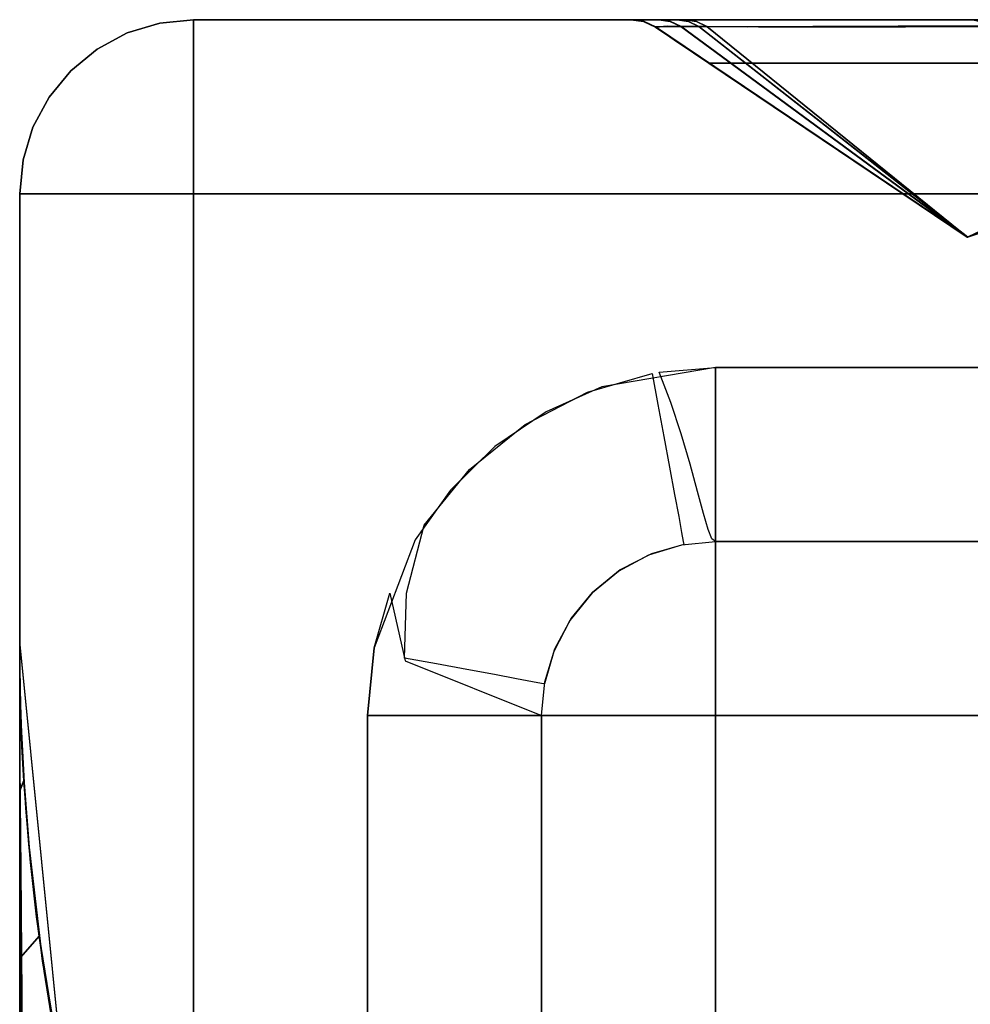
# Model space of a CAD drawing. Header units: centimetres. Extents: x -18 to 18, y -18 to 18.
# Tile 17 of 45: x -18 to -15.8, y 15.7 to 18. Entities that reach past the tile are written whole.
import ezdxf

# ---------------------------------------------------------------- set-up
doc = ezdxf.new("R2010")
doc.units = ezdxf.units.CM
doc.layers.get('0').update_dxf_attribs({"true_color": 0x5890e1})

msp = doc.modelspace()

# ---------------------------------------------------------------- linework, layer by layer
at = {"color": 183, "true_color": 0x8c58e1}
for points in [[(-17.6, 17.9923, 0), (-17.6, 17.9695, 0), (-17.6, 17.9325, 0), (-17.6, 17.8828, 0), (-17.6, 17.8222, 0), (-17.6, 17.753, 0), (-17.6, 17.678, 0), (-17.6, 17.6, 0), (-17.6, 17.6, 0), (-17.6, 17.6, 0), (-17.6, 17.6, 0), (-17.6, 17.6, 0), (-17.6, 17.6, 0), (-17.6, 17.6, 0), (-17.6, 17.6, 0), (-17.6, 17.6, 0), (-17.6, 17.6, 0), (-17.6, 17.6, 0), (-17.6, 17.6, 0), (-17.6, 17.6, 0), (-17.6, 17.6, 0), (-17.6, 17.6, 0), (-17.6, 17.6, 0), (-17.6, 17.6, 0), (-17.678, 17.6, 0), (-17.753, 17.6, 0), (-17.8221, 17.6, 0), (-17.8827, 17.6, 0), (-17.9325, 17.6, 0), (-17.9695, 17.6, 0), (-17.9923, 17.6, 0), (-18, 17.6, 0), (-17.9923, 17.678, 0), (-17.9695, 17.753, 0), (-17.9325, 17.8222, 0), (-17.8827, 17.8828, 0), (-17.8221, 17.9325, 0), (-17.753, 17.9695, 0), (-17.678, 17.9923, 0), (-17.6, 18, 0)], [(-17.678, 17.9923, 0), (-17.6, 18, 0), (-17.6, 18, 0), (-17.678, 17.9923, 0), (-17.753, 17.9695, 0), (-17.8221, 17.9325, 0), (-17.8827, 17.8828, 0), (-17.9325, 17.8222, 0), (-17.9695, 17.753, 0), (-17.9923, 17.678, 0), (-18, 17.6, 0), (-18, 17.6, 0), (-17.9923, 17.678, 0), (-17.9695, 17.753, 0), (-17.9325, 17.8222, 0), (-17.8827, 17.8828, 0), (-17.8221, 17.9325, 0), (-17.753, 17.9695, 0)], [(-17.6, 17.9923, 0), (-17.6, 18, 0), (-17.678, 17.9923, 0), (-17.753, 17.9695, 0), (-17.8221, 17.9325, 0), (-17.8827, 17.8828, 0), (-17.9325, 17.8222, 0), (-17.9695, 17.753, 0), (-17.9923, 17.678, 0), (-18, 17.6, 0), (-17.9923, 17.6, 0), (-17.9695, 17.6, 0), (-17.9325, 17.6, 0), (-17.8827, 17.6, 0), (-17.8221, 17.6, 0), (-17.753, 17.6, 0), (-17.678, 17.6, 0), (-17.6, 17.6, 0), (-17.6, 17.6, 0), (-17.6, 17.6, 0), (-17.6, 17.6, 0), (-17.6, 17.6, 0), (-17.6, 17.6, 0), (-17.6, 17.6, 0), (-17.6, 17.6, 0), (-17.6, 17.6, 0), (-17.6, 17.678, 0), (-17.6, 17.753, 0), (-17.6, 17.8222, 0), (-17.6, 17.8828, 0), (-17.6, 17.9325, 0), (-17.6, 17.9695, 0)], [(-17.6, 18, 0), (17.6, 18, 0), (17.6, 17.9923, 0), (17.6, 17.9695, 0), (17.6, 17.9325, 0), (17.6, 17.8828, 0), (17.6, 17.8222, 0), (17.6, 17.753, 0), (17.6, 17.678, 0), (17.6, 17.6, 0), (-17.6, 17.6, 0), (-17.6, 17.678, 0), (-17.6, 17.753, 0), (-17.6, 17.8222, 0), (-17.6, 17.8828, 0), (-17.6, 17.9325, 0), (-17.6, 17.9695, 0), (-17.6, 17.9923, 0)], [(17.6, 18, 0), (-17.6, 18, 0), (-17.6, 18, 0), (17.6, 18, 0)], [(17.6, 17.9923, 0), (17.6, 18, 0), (-17.6, 18, 0), (-17.6, 17.9923, 0), (-17.6, 17.9695, 0), (-17.6, 17.9325, 0), (-17.6, 17.8828, 0), (-17.6, 17.8222, 0), (-17.6, 17.753, 0), (-17.6, 17.678, 0), (-17.6, 17.6, 0), (17.6, 17.6, 0), (17.6, 17.678, 0), (17.6, 17.753, 0), (17.6, 17.8222, 0), (17.6, 17.8828, 0), (17.6, 17.9325, 0), (17.6, 17.9695, 0)], [(-13.6178, 18, 0), (-13.6178, 18, 0), (-13.6178, 18, 0), (-13.6178, 18, 0), (-13.6397, 18, 0), (-13.6685, 18, 0), (-13.7785, 18, 0), (-13.9451, 18, 0), (-14.3237, 18, 0), (-14.6756, 18, 0), (-15.0579, 18, 0), (-15.4443, 18, 0), (-15.8081, 18, 0), (-16.0265, 18, 0), (-16.2164, 18, 0), (-16.3719, 18, 0), (-16.4882, 18, 0), (-16.5304, 18, 0), (-16.5932, 18, 0), (-16.5941, 18, 0), (-16.5941, 18, 0)], [(-13.6178, 18, 0), (-13.6178, 18, 0), (-13.6178, 18, 0), (-13.6178, 18, 0), (-13.6397, 18, 0), (-13.6685, 18, 0), (-13.7785, 18, 0), (-13.9451, 18, 0), (-14.3237, 18, 0), (-14.6756, 18, 0), (-15.0579, 18, 0), (-15.4443, 18, 0), (-15.8081, 18, 0), (-16.0265, 18, 0), (-16.2164, 18, 0), (-16.3719, 18, 0), (-16.4882, 18, 0), (-16.5304, 18, 0), (-16.5932, 18, 0), (-16.5941, 18, 0), (-16.5941, 18, 0)], [(-13.6178, 18, 0), (-13.6178, 18, 0), (-13.6178, 18, 0), (-13.6178, 18, 0), (-13.6397, 18, 0), (-13.6685, 18, 0), (-13.7785, 18, 0), (-13.9451, 18, 0), (-14.3237, 18, 0), (-14.6756, 18, 0), (-15.0579, 18, 0), (-15.4443, 18, 0), (-15.8081, 18, 0), (-16.0265, 18, 0), (-16.2164, 18, 0), (-16.3719, 18, 0), (-16.4882, 18, 0), (-16.5304, 18, 0), (-16.5932, 18, 0), (-16.5941, 18, 0), (-16.5941, 18, 0)], [(-13.6178, 18, 0), (-13.6178, 18, 0), (-13.6178, 18, 0), (-13.6178, 18, 0), (-13.6397, 18, 0), (-13.6685, 18, 0), (-13.7785, 18, 0), (-13.9451, 18, 0), (-14.3237, 18, 0), (-14.6756, 18, 0), (-15.0579, 18, 0), (-15.4443, 18, 0), (-15.8081, 18, 0), (-16.0265, 18, 0), (-16.2164, 18, 0), (-16.3719, 18, 0), (-16.4882, 18, 0), (-16.5304, 18, 0), (-16.5932, 18, 0), (-16.5941, 18, 0), (-16.5941, 18, 0)], [(-16.5649, 17.9957, 0), (-16.5382, 17.983, 0), (-16.5383, 17.9829, 0), (-16.5654, 17.9958, 0), (-16.5938, 18, 0), (-16.5941, 18, 0), (-16.5941, 18, 0)], [(-16.5941, 18, 0), (-16.5932, 18, 0), (-16.5645, 17.9958, 0), (-16.5382, 17.9835, 0), (-16.5382, 17.983, 0), (-16.5649, 17.9957, 0)], [(-16.5649, 17.9957, 0), (-16.5382, 17.983, 0), (-16.5383, 17.9829, 0), (-16.5654, 17.9958, 0), (-16.5938, 18, 0), (-16.5941, 18, 0), (-16.5941, 18, 0)], [(-16.5941, 18, 0), (-16.5932, 18, 0), (-16.5645, 17.9958, 0), (-16.5382, 17.9835, 0), (-16.5382, 17.983, 0), (-16.5649, 17.9957, 0)], [(-16.5649, 17.9957, 0), (-16.5382, 17.983, 0), (-16.5383, 17.9829, 0), (-16.5654, 17.9958, 0), (-16.5938, 18, 0), (-16.5941, 18, 0), (-16.5941, 18, 0)], [(-16.5941, 18, 0), (-16.5932, 18, 0), (-16.5645, 17.9958, 0), (-16.5382, 17.9835, 0), (-16.5382, 17.983, 0), (-16.5649, 17.9957, 0)], [(-16.5649, 17.9957, 0), (-16.5382, 17.983, 0), (-16.5383, 17.9829, 0), (-16.5654, 17.9958, 0), (-16.5938, 18, 0), (-16.5941, 18, 0), (-16.5941, 18, 0)], [(-16.5941, 18, 0), (-16.5932, 18, 0), (-16.5645, 17.9958, 0), (-16.5382, 17.9835, 0), (-16.5382, 17.983, 0), (-16.5649, 17.9957, 0)], [(-13.7417, 17.9985, 0), (-13.6178, 18, 0), (-16.594, 18, 0), (-16.5654, 17.9958, 0), (-16.5383, 17.9829, 0), (-16.5149, 17.9672, 0), (-16.4849, 17.947, 0), (-16.4505, 17.9239, 0), (-16.4151, 17.9, 0), (-14.6171, 17.9, 0), (-14.5549, 17.9122, 0), (-14.4926, 17.9236, 0), (-14.3679, 17.944, 0), (-14.2429, 17.9612, 0), (-14.1178, 17.9753, 0), (-13.9926, 17.9862, 0), (-13.8672, 17.9939, 0)], [(-13.7417, 17.9985, 0), (-13.6178, 18, 0), (-16.594, 18, 0), (-16.5654, 17.9958, 0), (-16.5383, 17.9829, 0), (-16.5149, 17.9672, 0), (-16.4849, 17.947, 0), (-16.4505, 17.9239, 0), (-16.4151, 17.9, 0), (-14.6171, 17.9, 0), (-14.5549, 17.9122, 0), (-14.4926, 17.9236, 0), (-14.3679, 17.944, 0), (-14.2429, 17.9612, 0), (-14.1178, 17.9753, 0), (-13.9926, 17.9862, 0), (-13.8672, 17.9939, 0)], [(-13.7417, 17.9985, 0), (-13.6178, 18, 0), (-16.594, 18, 0), (-16.5654, 17.9958, 0), (-16.5383, 17.9829, 0), (-16.5149, 17.9672, 0), (-16.4849, 17.947, 0), (-16.4505, 17.9239, 0), (-16.4151, 17.9, 0), (-14.6171, 17.9, 0), (-14.5549, 17.9122, 0), (-14.4926, 17.9236, 0), (-14.3679, 17.944, 0), (-14.2429, 17.9612, 0), (-14.1178, 17.9753, 0), (-13.9926, 17.9862, 0), (-13.8672, 17.9939, 0)], [(-13.7417, 17.9985, 0), (-13.6178, 18, 0), (-16.594, 18, 0), (-16.5654, 17.9958, 0), (-16.5383, 17.9829, 0), (-16.5149, 17.9672, 0), (-16.4849, 17.947, 0), (-16.4505, 17.9239, 0), (-16.4151, 17.9, 0), (-14.6171, 17.9, 0), (-14.5549, 17.9122, 0), (-14.4926, 17.9236, 0), (-14.3679, 17.944, 0), (-14.2429, 17.9612, 0), (-14.1178, 17.9753, 0), (-13.9926, 17.9862, 0), (-13.8672, 17.9939, 0)], [(-13.6175, 18, 0), (-13.6175, 18, 0), (-13.6175, 18, 0), (-13.6175, 18, 0), (-13.6394, 18, 0), (-13.6388, 18, 0), (-13.6646, 18, 0), (-13.7749, 18, 0), (-13.9448, 18, 0), (-14.3234, 18, 0), (-14.6753, 18, 0), (-15.0576, 18, 0), (-15.444, 18, 0), (-15.8078, 18, 0), (-16.0262, 18, 0), (-16.2161, 18, 0), (-16.3716, 18, 0), (-16.4879, 18, 0), (-16.5301, 18, 0), (-16.5929, 18, 0), (-16.5938, 18, 0), (-16.5938, 18, 0)], [(-16.5646, 17.9957, 0), (-16.538, 17.983, 0), (-16.538, 17.9829, 0), (-16.5651, 17.9958, 0), (-16.5936, 18, 0), (-16.5938, 18, 0), (-16.5938, 18, 0)], [(-16.5938, 18, 0), (-16.5929, 18, 0), (-16.5642, 17.9958, 0), (-16.5379, 17.9835, 0), (-16.538, 17.983, 0), (-16.5646, 17.9957, 0)], [(-13.7414, 17.9985, 0), (-13.6175, 18, 0), (-16.5937, 18, 0), (-16.5651, 17.9958, 0), (-16.538, 17.9829, 0), (-16.5146, 17.9672, 0), (-16.4846, 17.947, 0), (-16.4502, 17.9239, 0), (-16.4148, 17.9, 0), (-14.6168, 17.9, 0), (-14.5546, 17.9122, 0), (-14.4924, 17.9236, 0), (-14.3676, 17.944, 0), (-14.2426, 17.9612, 0), (-14.1176, 17.9753, 0), (-13.9923, 17.9862, 0), (-13.8669, 17.9939, 0)], [(-16.5934, 18, 0), (-13.6169, 18, 0), (-13.6169, 18, 0), (-13.6173, 18, 0), (-13.6177, 18, 0), (-13.6176, 18, 0), (-13.618, 18, 0), (-13.6342, 18, 0), (-13.6333, 18, 0), (-13.7209, 18, 0), (-13.8863, 18, 0), (-14.1195, 18, 0), (-14.4087, 18, 0), (-14.7385, 18, 0), (-15.09, 18, 0), (-15.4429, 18, 0), (-15.7767, 18, 0), (-16.1876, 18, 0), (-16.3468, 18, 0), (-16.4689, 18, 0), (-16.4689, 18, 0), (-16.5623, 18, 0), (-16.5935, 18, 0)], [(-16.5643, 17.9956, 0), (-16.5377, 17.9829, 0), (-16.5376, 17.983, 0), (-16.5642, 17.9956, 0), (-16.5934, 18, 0), (-16.5935, 18, 0)], [(-16.4434, 17.9961, 0), (-16.4198, 17.9846, 0), (-16.5106, 17.985, 0), (-16.5377, 17.9829, 0), (-16.5643, 17.9956, 0), (-16.5935, 18, 0), (-16.5623, 18, 0), (-16.4689, 18, 0)], [(-13.7424, 17.9985, 0), (-13.6169, 18, 0), (-16.5934, 18, 0), (-16.5642, 17.9956, 0), (-16.5376, 17.983, 0), (-16.51, 17.9644, 0), (-16.4794, 17.9438, 0), (-16.4472, 17.9221, 0), (-16.4144, 17.9, 0), (-14.6161, 17.9, 0), (-14.5539, 17.9122, 0), (-14.4918, 17.9236, 0), (-14.3672, 17.9439, 0), (-14.2425, 17.9611, 0), (-14.1178, 17.9752, 0), (-13.9929, 17.9861, 0), (-13.8678, 17.9938, 0)], [(-16.5645, 17.9958, 0), (-16.5932, 18, 0), (-16.5304, 18, 0), (-16.5039, 17.9961, 0), (-16.4794, 17.9847, 0), (-16.5382, 17.9835, 0)], [(-16.5645, 17.9958, 0), (-16.5932, 18, 0), (-16.5304, 18, 0), (-16.5039, 17.9961, 0), (-16.4794, 17.9847, 0), (-16.5382, 17.9835, 0)], [(-16.5645, 17.9958, 0), (-16.5932, 18, 0), (-16.5304, 18, 0), (-16.5039, 17.9961, 0), (-16.4794, 17.9847, 0), (-16.5382, 17.9835, 0)], [(-16.5645, 17.9958, 0), (-16.5932, 18, 0), (-16.5304, 18, 0), (-16.5039, 17.9961, 0), (-16.4794, 17.9847, 0), (-16.5382, 17.9835, 0)], [(-16.5642, 17.9958, 0), (-16.5929, 18, 0), (-16.5301, 18, 0), (-16.5036, 17.9961, 0), (-16.4792, 17.9847, 0), (-16.5379, 17.9835, 0)], [(-16.5304, 18, 0), (-16.4882, 18, 0), (-16.4621, 17.996, 0), (-16.4382, 17.9844, 0), (-16.4794, 17.9847, 0), (-16.5039, 17.9961, 0)], [(-16.5304, 18, 0), (-16.4882, 18, 0), (-16.4621, 17.996, 0), (-16.4382, 17.9844, 0), (-16.4794, 17.9847, 0), (-16.5039, 17.9961, 0)], [(-16.5304, 18, 0), (-16.4882, 18, 0), (-16.4621, 17.996, 0), (-16.4382, 17.9844, 0), (-16.4794, 17.9847, 0), (-16.5039, 17.9961, 0)], [(-16.5304, 18, 0), (-16.4882, 18, 0), (-16.4621, 17.996, 0), (-16.4382, 17.9844, 0), (-16.4794, 17.9847, 0), (-16.5039, 17.9961, 0)], [(-16.5301, 18, 0), (-16.4879, 18, 0), (-16.4618, 17.996, 0), (-16.4379, 17.9844, 0), (-16.4792, 17.9847, 0), (-16.5036, 17.9961, 0)], [(-16.3256, 17.984, 0), (-16.4382, 17.9844, 0), (-16.4621, 17.996, 0), (-16.4882, 18, 0), (-16.3719, 18, 0), (-16.2164, 18, 0), (-16.0265, 18, 0), (-15.8081, 18, 0), (-15.7955, 17.9964, 0), (-15.7838, 17.9858, 0), (-16.1759, 17.9841, 0)], [(-16.3256, 17.984, 0), (-16.4382, 17.9844, 0), (-16.4621, 17.996, 0), (-16.4882, 18, 0), (-16.3719, 18, 0), (-16.2164, 18, 0), (-16.0265, 18, 0), (-15.8081, 18, 0), (-15.7955, 17.9964, 0), (-15.7838, 17.9858, 0), (-16.1759, 17.9841, 0)], [(-15.7955, 17.9964, 0), (-15.7838, 17.9858, 0), (-16.1759, 17.9841, 0), (-16.3256, 17.984, 0), (-16.4382, 17.9844, 0), (-16.4621, 17.996, 0), (-16.4882, 18, 0), (-16.3719, 18, 0), (-16.2164, 18, 0), (-16.0265, 18, 0), (-15.8081, 18, 0)], [(-16.3256, 17.984, 0), (-16.4382, 17.9844, 0), (-16.4621, 17.996, 0), (-16.4882, 18, 0), (-16.3719, 18, 0), (-16.2164, 18, 0), (-16.0265, 18, 0), (-15.8081, 18, 0), (-15.7955, 17.9964, 0), (-15.7838, 17.9858, 0), (-16.1759, 17.9841, 0)], [(-16.3253, 17.984, 0), (-16.4379, 17.9844, 0), (-16.4618, 17.996, 0), (-16.4879, 18, 0), (-16.3716, 18, 0), (-16.2161, 18, 0), (-16.0262, 18, 0), (-15.8078, 18, 0), (-15.7952, 17.9964, 0), (-15.7835, 17.9858, 0), (-16.1756, 17.9841, 0)], [(-15.7642, 17.9961, 0), (-15.7526, 17.9847, 0), (-16.1475, 17.9836, 0), (-16.4198, 17.9846, 0), (-16.4434, 17.9961, 0), (-16.4689, 18, 0), (-16.3468, 18, 0), (-16.1876, 18, 0), (-15.7767, 18, 0)], [(-15.821, 17.4999, 0), (-15.821, 17.4999, 0), (-16.4151, 17.9, 0), (-16.4849, 17.947, 0), (-16.5149, 17.9672, 0), (-16.5383, 17.9829, 0), (-16.5382, 17.983, 0)], [(-15.821, 17.4999, 0), (-15.821, 17.4999, 0), (-16.4151, 17.9, 0), (-16.4849, 17.947, 0), (-16.5149, 17.9672, 0), (-16.5383, 17.9829, 0), (-16.5382, 17.983, 0)], [(-15.821, 17.4999, 0), (-15.821, 17.4999, 0), (-16.4151, 17.9, 0), (-16.4849, 17.947, 0), (-16.5149, 17.9672, 0), (-16.5383, 17.9829, 0), (-16.5382, 17.983, 0)], [(-15.821, 17.4999, 0), (-15.821, 17.4999, 0), (-16.4151, 17.9, 0), (-16.4849, 17.947, 0), (-16.5149, 17.9672, 0), (-16.5383, 17.9829, 0), (-16.5382, 17.983, 0)], [(-16.5382, 17.9835, 0), (-16.4794, 17.9847, 0), (-15.821, 17.4999, 0), (-15.821, 17.4999, 0)], [(-16.5382, 17.9835, 0), (-16.4794, 17.9847, 0), (-15.821, 17.4999, 0), (-15.821, 17.4999, 0)], [(-16.5382, 17.9835, 0), (-16.4794, 17.9847, 0), (-15.821, 17.4999, 0), (-15.821, 17.4999, 0)], [(-16.5382, 17.9835, 0), (-16.4794, 17.9847, 0), (-15.821, 17.4999, 0), (-15.821, 17.4999, 0)], [(-16.5382, 17.983, 0), (-16.5382, 17.9835, 0), (-15.821, 17.4999, 0), (-15.821, 17.4999, 0)], [(-16.5382, 17.983, 0), (-16.5382, 17.9835, 0), (-15.821, 17.4999, 0), (-15.821, 17.4999, 0)], [(-16.5382, 17.983, 0), (-16.5382, 17.9835, 0), (-15.821, 17.4999, 0), (-15.821, 17.4999, 0)], [(-16.5382, 17.983, 0), (-16.5382, 17.9835, 0), (-15.821, 17.4999, 0), (-15.821, 17.4999, 0)], [(-16.538, 17.983, 0), (-16.5379, 17.9835, 0), (-15.8207, 17.4999, 0), (-15.8207, 17.4999, 0)], [(-15.8207, 17.4999, 0), (-15.8207, 17.4999, 0), (-16.4148, 17.9, 0), (-16.4846, 17.947, 0), (-16.5146, 17.9672, 0), (-16.538, 17.9829, 0), (-16.538, 17.983, 0)], [(-16.5379, 17.9835, 0), (-16.4792, 17.9847, 0), (-15.8207, 17.4999, 0), (-15.8207, 17.4999, 0)], [(-16.4198, 17.9846, 0), (-15.8201, 17.4998, 0), (-15.8201, 17.4998, 0), (-15.8201, 17.4998, 0), (-16.5377, 17.9829, 0), (-16.5106, 17.985, 0)], [(-15.8201, 17.4998, 0), (-15.8201, 17.4999, 0), (-16.4144, 17.9, 0), (-16.4794, 17.9438, 0), (-16.51, 17.9644, 0), (-16.5376, 17.983, 0), (-16.5377, 17.9829, 0)], [(-15.8202, 17.5003, 0), (-15.821, 17.4999, 0), (-15.821, 17.4999, 0), (-16.4794, 17.9847, 0), (-16.4382, 17.9844, 0)], [(-15.8202, 17.5003, 0), (-15.821, 17.4999, 0), (-15.821, 17.4999, 0), (-16.4794, 17.9847, 0), (-16.4382, 17.9844, 0)], [(-15.8202, 17.5003, 0), (-15.821, 17.4999, 0), (-15.821, 17.4999, 0), (-16.4794, 17.9847, 0), (-16.4382, 17.9844, 0)], [(-15.8202, 17.5003, 0), (-15.821, 17.4999, 0), (-15.821, 17.4999, 0), (-16.4794, 17.9847, 0), (-16.4382, 17.9844, 0)], [(-15.8199, 17.5003, 0), (-15.8207, 17.4999, 0), (-15.8207, 17.4999, 0), (-16.4792, 17.9847, 0), (-16.4379, 17.9844, 0)], [(-15.4778, 17.6464, 0), (-15.5181, 17.6306, 0), (-15.5909, 17.6012, 0), (-15.66, 17.5723, 0), (-15.7216, 17.5455, 0), (-15.7722, 17.5227, 0), (-15.8074, 17.5064, 0), (-15.8202, 17.5003, 0), (-16.4382, 17.9844, 0), (-16.3256, 17.984, 0), (-16.1759, 17.9841, 0), (-15.9935, 17.9847, 0), (-15.7838, 17.9858, 0)], [(-15.4778, 17.6464, 0), (-15.5181, 17.6306, 0), (-15.5909, 17.6012, 0), (-15.66, 17.5723, 0), (-15.7216, 17.5455, 0), (-15.7722, 17.5227, 0), (-15.8074, 17.5064, 0), (-15.8202, 17.5003, 0), (-16.4382, 17.9844, 0), (-16.3256, 17.984, 0), (-16.1759, 17.9841, 0), (-15.9935, 17.9847, 0), (-15.7838, 17.9858, 0)], [(-15.4778, 17.6464, 0), (-15.5181, 17.6306, 0), (-15.5909, 17.6012, 0), (-15.66, 17.5723, 0), (-15.7216, 17.5455, 0), (-15.7722, 17.5227, 0), (-15.8074, 17.5064, 0), (-15.8202, 17.5003, 0), (-16.4382, 17.9844, 0), (-16.3256, 17.984, 0), (-16.1759, 17.9841, 0), (-15.9935, 17.9847, 0), (-15.7838, 17.9858, 0)], [(-15.4778, 17.6464, 0), (-15.5181, 17.6306, 0), (-15.5909, 17.6012, 0), (-15.66, 17.5723, 0), (-15.7216, 17.5455, 0), (-15.7722, 17.5227, 0), (-15.8074, 17.5064, 0), (-15.8202, 17.5003, 0), (-16.4382, 17.9844, 0), (-16.3256, 17.984, 0), (-16.1759, 17.9841, 0), (-15.9935, 17.9847, 0), (-15.7838, 17.9858, 0)], [(-15.4775, 17.6464, 0), (-15.5178, 17.6306, 0), (-15.5906, 17.6012, 0), (-15.6597, 17.5723, 0), (-15.7213, 17.5455, 0), (-15.7719, 17.5227, 0), (-15.8071, 17.5064, 0), (-15.8199, 17.5003, 0), (-16.4379, 17.9844, 0), (-16.3253, 17.984, 0), (-16.1756, 17.9841, 0), (-15.9932, 17.9847, 0), (-15.7835, 17.9858, 0)], [(-15.5682, 17.61, 0), (-15.6263, 17.586, 0), (-15.6384, 17.581, 0), (-15.7031, 17.5532, 0), (-15.7586, 17.5284, 0), (-15.801, 17.5089, 0), (-15.8201, 17.4998, 0), (-16.4198, 17.9846, 0), (-16.3011, 17.9838, 0), (-16.1475, 17.9836, 0), (-15.9629, 17.9839, 0), (-15.7526, 17.9847, 0), (-15.4908, 17.6409, 0)], [(-16.4151, 17.9, 0), (-15.821, 17.4999, 0), (-14.6171, 17.9, 0)], [(-16.4151, 17.9, 0), (-15.821, 17.4999, 0), (-14.6171, 17.9, 0)], [(-16.4151, 17.9, 0), (-15.821, 17.4999, 0), (-14.6171, 17.9, 0)], [(-16.4151, 17.9, 0), (-15.821, 17.4999, 0), (-14.6171, 17.9, 0)], [(-16.4148, 17.9, 0), (-15.8207, 17.4999, 0), (-14.6168, 17.9, 0)], [(-16.4144, 17.9, 0), (-15.8201, 17.4999, 0), (-14.6161, 17.9, 0)], [(-17.9923, -17.6, 0), (-18, -17.6, 0), (-18, 17.6, 0), (-17.9923, 17.6, 0), (-17.9695, 17.6, 0), (-17.9325, 17.6, 0), (-17.8827, 17.6, 0), (-17.8221, 17.6, 0), (-17.753, 17.6, 0), (-17.678, 17.6, 0), (-17.6, 17.6, 0), (-17.6, -17.6, 0), (-17.678, -17.6, 0), (-17.753, -17.6, 0), (-17.8221, -17.6, 0), (-17.8827, -17.6, 0), (-17.9325, -17.6, 0), (-17.9695, -17.6, 0)], [(-18, 17.6, 0), (-18, -17.6, 0), (-18, -17.6, 0), (-18, 17.6, 0)], [(-17.678, 17.6, 0), (-17.753, 17.6, 0), (-17.8221, 17.6, 0), (-17.8827, 17.6, 0), (-17.9325, 17.6, 0), (-17.9695, 17.6, 0), (-17.9923, 17.6, 0), (-18, 17.6, 0), (-18, -17.6, 0), (-17.9923, -17.6, 0), (-17.9695, -17.6, 0), (-17.9325, -17.6, 0), (-17.8827, -17.6, 0), (-17.8221, -17.6, 0), (-17.753, -17.6, 0), (-17.678, -17.6, 0), (-17.6, -17.6, 0), (-17.6, 17.6, 0)], [(17.6, 17.6, 0), (17.6, -17.6, 0), (-17.6, -17.6, 0), (-17.6, 17.6, 0)], [(-17.6, 17.6, 0), (-17.6, -17.6, 0), (17.6, -17.6, 0), (17.6, 17.6, 0)], [(-16.6189, 16.7348, 0), (-16.6828, 16.6828, 0), (-16.7321, 16.6229, 0), (-16.6828, 16.6828, 0), (-16.7348, 16.6189, 0), (-16.7719, 16.5472, 0), (-16.7933, 16.4728, 0), (-16.7999, 16.474, 0), (-16.8209, 16.4779, 0), (-16.8574, 16.4846, 0), (-16.9085, 16.4941, 0), (-16.9714, 16.5057, 0), (-17.0418, 16.5188, 0), (-17.115, 16.5323, 0), (-17.1104, 16.6812, 0), (-17.0696, 16.8378, 0), (-16.9657, 16.9657, 0), (-16.8377, 17.0696, 0), (-16.6944, 17.1438, 0), (-16.5455, 17.1866, 0), (-16.5323, 17.1151, 0), (-16.5187, 17.0419, 0), (-16.5057, 16.9714, 0), (-16.4941, 16.9085, 0), (-16.4846, 16.8574, 0), (-16.4779, 16.8209, 0), (-16.474, 16.7999, 0), (-16.4728, 16.7933, 0), (-16.5472, 16.7719, 0)], [(-16.5297, 17.1894, 0), (-16.4, 17.2, 0), (-16.4, 17.1227, 0), (-16.4, 17.0469, 0), (-16.4, 16.9771, 0), (-16.4, 16.9172, 0), (-16.4, 16.8678, 0), (-16.4, 16.8304, 0), (-16.4, 16.8075, 0), (-16.4, 16.8, 0), (-16.408, 16.8066, 0), (-16.417, 16.8277, 0), (-16.4278, 16.8644, 0), (-16.4414, 16.9155, 0), (-16.4584, 16.9782, 0), (-16.4789, 17.048, 0), (-16.5029, 17.1199, 0)], [(-16.4, 17.2, 0), (16.4, 17.2, 0), (16.4, 17.122, 0), (16.4, 17.0469, 0), (16.4, 16.9778, 0), (16.4, 16.9172, 0), (16.4, 16.8674, 0), (16.4, 16.8304, 0), (16.4, 16.8077, 0), (16.4, 16.8, 0), (-16.4, 16.8, 0), (-16.4, 16.8075, 0), (-16.4, 16.8304, 0), (-16.4, 16.8678, 0), (-16.4, 16.9172, 0), (-16.4, 16.9771, 0), (-16.4, 17.0469, 0), (-16.4, 17.1227, 0)], [(-16.4, 16.4, 0), (-16.478, 16.4, 0), (-16.553, 16.4, 0), (-16.6221, 16.4, 0), (-16.6827, 16.4, 0), (-16.7325, 16.4, 0), (-16.7695, 16.4, 0), (-16.7923, 16.4, 0), (-16.8, 16.4, 0), (-16.7924, 16.4773, 0), (-16.7695, 16.5531, 0), (-16.7321, 16.6229, 0), (-16.6828, 16.6828, 0), (-16.6228, 16.7322, 0), (-16.553, 16.7696, 0), (-16.4773, 16.7925, 0), (-16.4, 16.8, 0), (-16.4, 16.7923, 0), (-16.4, 16.7695, 0), (-16.4, 16.7325, 0), (-16.4, 16.6828, 0), (-16.4, 16.6222, 0), (-16.4, 16.553, 0), (-16.4, 16.478, 0), (-16.4, 16.4, 0), (-16.4, 16.4, 0), (-16.4, 16.4, 0), (-16.4, 16.4, 0), (-16.4, 16.4, 0), (-16.4, 16.4, 0), (-16.4, 16.4, 0), (-16.4, 16.4, 0), (-16.4, 16.4, 0), (-16.4, 16.4, 0), (-16.4, 16.4, 0), (-16.4, 16.4, 0), (-16.4, 16.4, 0), (-16.4, 16.4, 0), (-16.4, 16.4, 0), (-16.4, 16.4, 0)], [(-16.4, 16.8, 0), (16.4, 16.8, 0), (16.4, 16.7923, 0), (16.4, 16.7695, 0), (16.4, 16.7325, 0), (16.4, 16.6828, 0), (16.4, 16.6222, 0), (16.4, 16.553, 0), (16.4, 16.478, 0), (16.4, 16.4, 0), (-16.4, 16.4, 0), (-16.4, 16.478, 0), (-16.4, 16.553, 0), (-16.4, 16.6222, 0), (-16.4, 16.6828, 0), (-16.4, 16.7325, 0), (-16.4, 16.7695, 0), (-16.4, 16.7923, 0)], [(-17.1227, 16.4, 0), (-17.2, 16.4, 0), (-17.1846, 16.5561, 0), (-17.1489, 16.6812, 0), (-17.1132, 16.5258, 0), (-16.8, 16.4, 0), (-16.8075, 16.4, 0), (-16.8304, 16.4, 0), (-16.8678, 16.4, 0), (-16.9171, 16.4, 0), (-16.9771, 16.4, 0), (-17.0469, 16.4, 0)], [(-17.9947, 16.3291, 0), (-17.9904, 16.2503, 0), (-17.9994, 16.2274, 0), (-17.9997, 16.3381, 0), (-17.9999, 16.4283, 0), (-18, 16.4964, 0), (-18, 16.5412, 0), (-18, 16.5631, 0), (-18, 16.5631, 0), (-18, 16.5627, 0), (-18, 16.5599, 0), (-18, 16.5474, 0), (-17.9997, 16.5115, 0), (-17.9989, 16.4602, 0), (-17.9974, 16.3982, 0)], [(-17.9985, 16.4392, 0), (-18, 16.5631, 0), (-18, 13.5869, 0), (-17.9958, 13.6155, 0), (-17.9829, 13.6426, 0), (-17.9672, 13.6659, 0), (-17.9469, 13.696, 0), (-17.9238, 13.7304, 0), (-17.9, 13.7658, 0), (-17.9, 15.5637, 0), (-17.9122, 15.6259, 0), (-17.9236, 15.6882, 0), (-17.944, 15.8129, 0), (-17.9612, 15.9379, 0), (-17.9752, 16.063, 0), (-17.9861, 16.1883, 0), (-17.9939, 16.3137, 0)], [(-18, 13.5865, 0), (-18, 13.5865, 0), (-18, 16.5628, 0), (-18, 16.5628, 0), (-18, 16.5628, 0), (-18, 16.5628, 0), (-18, 16.5409, 0), (-18, 16.4315, 0), (-18, 16.2355, 0), (-18, 15.8569, 0), (-18, 15.505, 0), (-18, 15.1227, 0), (-18, 14.7363, 0), (-18, 14.3725, 0), (-18, 14.1541, 0), (-18, 13.9642, 0), (-18, 13.8087, 0), (-18, 13.6924, 0), (-18, 13.6502, 0), (-18, 13.5874, 0)], [(-18, 13.5865, 0), (-18, 13.5865, 0), (-18, 16.5628, 0), (-18, 16.5628, 0), (-18, 16.5628, 0), (-18, 16.5628, 0), (-18, 16.5409, 0), (-18, 16.4315, 0), (-18, 16.2355, 0), (-18, 15.8569, 0), (-18, 15.505, 0), (-18, 15.1227, 0), (-18, 14.7363, 0), (-18, 14.3725, 0), (-18, 14.1541, 0), (-18, 13.9642, 0), (-18, 13.8087, 0), (-18, 13.6924, 0), (-18, 13.6502, 0), (-18, 13.5874, 0)], [(-18, 13.5865, 0), (-18, 16.5628, 0), (-18, 16.5628, 0), (-18, 16.5628, 0), (-18, 16.5628, 0), (-18, 16.5409, 0), (-18, 16.4315, 0), (-18, 16.2355, 0), (-18, 15.8569, 0), (-18, 15.505, 0), (-18, 15.1227, 0), (-18, 14.7363, 0), (-18, 14.3725, 0), (-18, 14.1541, 0), (-18, 13.9642, 0), (-18, 13.8087, 0), (-18, 13.6924, 0), (-18, 13.6502, 0), (-18, 13.5874, 0), (-18, 13.5865, 0)], [(-18, 13.5863, 0), (-18, 16.5628, 0), (-18, 16.5628, 0), (-18, 16.5624, 0), (-18, 16.562, 0), (-18, 16.5621, 0), (-18, 16.5617, 0), (-18, 16.5455, 0), (-18, 16.5464, 0), (-18, 16.4588, 0), (-18, 16.2934, 0), (-18, 16.0602, 0), (-18, 15.7711, 0), (-18, 15.4413, 0), (-18, 15.0897, 0), (-18, 14.7368, 0), (-18, 14.403, 0), (-18, 13.9922, 0), (-18, 13.8329, 0), (-18, 13.7108, 0), (-18, 13.7108, 0), (-18, 13.6175, 0), (-18, 13.5862, 0)], [(-17.9985, 16.4389, 0), (-18, 16.5628, 0), (-18, 13.5866, 0), (-17.9958, 13.6152, 0), (-17.9829, 13.6423, 0), (-17.9672, 13.6657, 0), (-17.9469, 13.6957, 0), (-17.9238, 13.7301, 0), (-17.9, 13.7655, 0), (-17.9, 15.5634, 0), (-17.9122, 15.6257, 0), (-17.9236, 15.6879, 0), (-17.944, 15.8127, 0), (-17.9612, 15.9377, 0), (-17.9753, 16.0627, 0), (-17.9861, 16.188, 0), (-17.9939, 16.3134, 0)], [(-17.9985, 16.4389, 0), (-18, 16.5628, 0), (-18, 13.5866, 0), (-17.9958, 13.6152, 0), (-17.9829, 13.6423, 0), (-17.9672, 13.6657, 0), (-17.9469, 13.6957, 0), (-17.9238, 13.7301, 0), (-17.9, 13.7655, 0), (-17.9, 15.5634, 0), (-17.9122, 15.6257, 0), (-17.9236, 15.6879, 0), (-17.944, 15.8127, 0), (-17.9612, 15.9377, 0), (-17.9753, 16.0627, 0), (-17.9861, 16.188, 0), (-17.9939, 16.3134, 0)], [(-17.9985, 16.4389, 0), (-18, 16.5628, 0), (-18, 13.5866, 0), (-17.9958, 13.6152, 0), (-17.9829, 13.6423, 0), (-17.9672, 13.6657, 0), (-17.9469, 13.6957, 0), (-17.9238, 13.7301, 0), (-17.9, 13.7655, 0), (-17.9, 15.5634, 0), (-17.9122, 15.6257, 0), (-17.9236, 15.6879, 0), (-17.944, 15.8127, 0), (-17.9612, 15.9377, 0), (-17.9753, 16.0627, 0), (-17.9861, 16.188, 0), (-17.9939, 16.3134, 0)], [(-17.9984, 16.4373, 0), (-18, 16.5628, 0), (-18, 13.5863, 0), (-17.9956, 13.6155, 0), (-17.9829, 13.6421, 0), (-17.9643, 13.6697, 0), (-17.9438, 13.7003, 0), (-17.9221, 13.7325, 0), (-17.9, 13.7654, 0), (-17.9, 15.5637, 0), (-17.9121, 15.6258, 0), (-17.9235, 15.688, 0), (-17.9439, 15.8125, 0), (-17.9611, 15.9372, 0), (-17.9751, 16.062, 0), (-17.986, 16.1868, 0), (-17.9938, 16.3119, 0)], [(-17.9947, 16.3288, 0), (-17.9904, 16.25, 0), (-17.9994, 16.2271, 0), (-17.9997, 16.3378, 0), (-17.9999, 16.428, 0), (-18, 16.4961, 0), (-18, 16.5409, 0), (-18, 16.5628, 0), (-18, 16.5628, 0), (-18, 16.5624, 0), (-18, 16.5596, 0), (-18, 16.5471, 0), (-17.9997, 16.5113, 0), (-17.9989, 16.46, 0), (-17.9974, 16.398, 0)], [(-18, 16.5596, 0), (-18, 16.5471, 0), (-17.9997, 16.5113, 0), (-17.9989, 16.46, 0), (-17.9974, 16.398, 0), (-17.9969, 16.3851, 0), (-17.9947, 16.3288, 0), (-17.9904, 16.25, 0), (-17.9994, 16.2271, 0), (-17.9997, 16.3378, 0), (-17.9999, 16.428, 0), (-18, 16.4961, 0), (-18, 16.5409, 0), (-18, 16.5628, 0), (-18, 16.5628, 0), (-18, 16.5628, 0)], [(-18, 16.5596, 0), (-18, 16.5471, 0), (-17.9997, 16.5113, 0), (-17.9989, 16.46, 0), (-17.9974, 16.398, 0), (-17.9947, 16.3288, 0), (-17.9904, 16.25, 0), (-17.9994, 16.2271, 0), (-17.9997, 16.3378, 0), (-17.9999, 16.428, 0), (-18, 16.4961, 0), (-18, 16.5409, 0), (-18, 16.5628, 0), (-18, 16.5628, 0), (-18, 16.5628, 0)], [(-18, 16.5596, 0), (-18, 16.5471, 0), (-17.9997, 16.5113, 0), (-17.9989, 16.46, 0), (-17.9974, 16.398, 0), (-17.9969, 16.3851, 0), (-17.9947, 16.3288, 0), (-17.9904, 16.25, 0), (-17.9994, 16.2271, 0), (-17.9997, 16.3378, 0), (-17.9999, 16.428, 0), (-18, 16.4961, 0), (-18, 16.5409, 0), (-18, 16.5628, 0), (-18, 16.5628, 0), (-18, 16.5628, 0)], [(-17.9985, 16.4389, 0), (-18, 16.5628, 0), (-18, 13.5866, 0), (-17.9958, 13.6152, 0), (-17.9829, 13.6423, 0), (-17.9672, 13.6657, 0), (-17.9469, 13.6957, 0), (-17.9238, 13.7301, 0), (-17.9, 13.7655, 0), (-17.9, 15.5634, 0), (-17.9122, 15.6257, 0), (-17.9236, 15.6879, 0), (-17.944, 15.8126, 0), (-17.9612, 15.9376, 0), (-17.9752, 16.0627, 0), (-17.9861, 16.188, 0), (-17.9939, 16.3134, 0)], [(-17.9961, 14.4155, 0), (-18, 14.403, 0), (-18, 14.7368, 0), (-18, 15.0897, 0), (-18, 15.4413, 0), (-18, 15.7711, 0), (-18, 16.0602, 0), (-18, 16.2934, 0), (-18, 16.4588, 0), (-18, 16.5464, 0), (-18, 16.5455, 0), (-17.9998, 16.4542, 0), (-17.9993, 16.2838, 0), (-17.9977, 16.0462, 0), (-17.9953, 15.7569, 0), (-17.9923, 15.4318, 0), (-17.9892, 15.0893, 0), (-17.9866, 14.7483, 0), (-17.9847, 14.4271, 0)], [(-18, 16.5412, 0), (-18, 16.5411, 0), (-17.9999, 16.4283, 0), (-17.9994, 16.2274, 0), (-18, 16.2358, 0), (-18, 16.4318, 0), (-18, 16.498, 0), (-18, 16.5412, 0), (-18, 16.5412, 0), (-18, 16.5412, 0)], [(-18, 16.5409, 0), (-18, 16.5408, 0), (-17.9999, 16.428, 0), (-17.9994, 16.2271, 0), (-18, 16.2355, 0), (-18, 16.4315, 0), (-18, 16.4978, 0), (-18, 16.5409, 0), (-18, 16.5409, 0), (-18, 16.5409, 0)], [(-18, 16.5409, 0), (-18, 16.5409, 0), (-18, 16.5409, 0), (-18, 16.5408, 0), (-18, 16.4959, 0), (-17.9999, 16.4277, 0), (-17.9994, 16.2271, 0), (-18, 16.2355, 0), (-18, 16.4315, 0), (-18, 16.4978, 0), (-18, 16.5409, 0)], [(-18, 16.5409, 0), (-18, 16.5409, 0), (-18, 16.5409, 0), (-18, 16.5408, 0), (-18, 16.4959, 0), (-17.9999, 16.4277, 0), (-17.9994, 16.2271, 0), (-18, 16.2355, 0), (-18, 16.4315, 0), (-18, 16.4978, 0), (-18, 16.5409, 0)], [(-18, 16.5409, 0), (-18, 16.5409, 0), (-18, 16.5409, 0), (-18, 16.5408, 0), (-18, 16.4959, 0), (-17.9999, 16.4277, 0), (-17.9994, 16.2271, 0), (-18, 16.2355, 0), (-18, 16.4315, 0), (-18, 16.4978, 0), (-18, 16.5409, 0)], [(-17.2, -16.4, 0), (-17.2, 16.4, 0), (-17.1227, 16.4, 0), (-17.0469, 16.4, 0), (-16.9771, 16.4, 0), (-16.9171, 16.4, 0), (-16.8678, 16.4, 0), (-16.8304, 16.4, 0), (-16.8075, 16.4, 0), (-16.8, 16.4, 0), (-16.8, -16.4, 0), (-16.8075, -16.4, 0), (-16.8304, -16.4, 0), (-16.8678, -16.4, 0), (-16.9171, -16.4, 0), (-16.9771, -16.4, 0), (-17.0469, -16.4, 0), (-17.1227, -16.4, 0)], [(-16.7923, -16.4, 0), (-16.8, -16.4, 0), (-16.8, 16.4, 0), (-16.7923, 16.4, 0), (-16.7695, 16.4, 0), (-16.7325, 16.4, 0), (-16.6827, 16.4, 0), (-16.6221, 16.4, 0), (-16.553, 16.4, 0), (-16.478, 16.4, 0), (-16.4, 16.4, 0), (-16.4, -16.4, 0), (-16.478, -16.4, 0), (-16.553, -16.4, 0), (-16.6221, -16.4, 0), (-16.6827, -16.4, 0), (-16.7325, -16.4, 0), (-16.7695, -16.4, 0)], [(-16.4, 16.4, 0), (16.4, 16.4, 0), (16.4, -16.4, 0), (-16.4, -16.4, 0)], [(-18, 15.8572, 0), (-18, 16.2358, 0), (-17.9994, 16.2274, 0), (-17.9972, 15.8449, 0)], [(-18, 15.8569, 0), (-18, 16.2355, 0), (-17.9994, 16.2271, 0), (-17.9972, 15.8446, 0)], [(-18, 15.8569, 0), (-18, 16.2355, 0), (-17.9994, 16.2271, 0), (-17.9972, 15.8446, 0)], [(-18, 15.8569, 0), (-18, 16.2355, 0), (-17.9994, 16.2271, 0), (-17.9972, 15.8446, 0)], [(-18, 15.8569, 0), (-18, 16.2355, 0), (-17.9994, 16.2271, 0), (-17.9972, 15.8446, 0)], [(-17.9994, 16.2274, 0), (-17.9904, 16.2503, 0), (-17.9791, 16.104, 0), (-17.962, 15.9449, 0), (-17.962, 15.945, 0), (-17.9553, 15.8928, 0), (-17.9972, 15.8449, 0), (-17.9986, 16.05, 0)], [(-17.9994, 16.2271, 0), (-17.9904, 16.25, 0), (-17.9791, 16.1037, 0), (-17.962, 15.9446, 0), (-17.962, 15.9447, 0), (-17.9553, 15.8925, 0), (-17.9972, 15.8446, 0), (-17.9986, 16.0497, 0)], [(-17.9994, 16.2271, 0), (-17.9904, 16.25, 0), (-17.9791, 16.1037, 0), (-17.962, 15.9446, 0), (-17.962, 15.9447, 0), (-17.9553, 15.8925, 0), (-17.9972, 15.8446, 0), (-17.9986, 16.0497, 0)], [(-17.9994, 16.2271, 0), (-17.9904, 16.25, 0), (-17.9791, 16.1037, 0), (-17.962, 15.9446, 0), (-17.962, 15.9447, 0), (-17.9553, 15.8925, 0), (-17.9972, 15.8446, 0), (-17.9986, 16.0497, 0)], [(-17.9994, 16.2271, 0), (-17.9904, 16.25, 0), (-17.9791, 16.1037, 0), (-17.962, 15.9446, 0), (-17.962, 15.9447, 0), (-17.9553, 15.8925, 0), (-17.9972, 15.8446, 0), (-17.9986, 16.0497, 0)], [(-17.9116, 15.6231, 0), (-17.9115, 15.6231, 0), (-17.8781, 15.4614, 0), (-17.8781, 15.4615, 0), (-17.8263, 15.2512, 0), (-17.768, 15.0503, 0), (-17.7067, 14.8659, 0), (-17.6464, 14.7031, 0), (-17.9857, 14.3971, 0), (-17.9881, 14.7474, 0), (-17.9911, 15.1217, 0), (-17.9944, 15.4957, 0), (-17.9972, 15.8449, 0), (-17.9553, 15.8928, 0)], [(-17.9116, 15.6228, 0), (-17.9115, 15.6228, 0), (-17.8781, 15.4612, 0), (-17.8781, 15.4612, 0), (-17.8263, 15.2509, 0), (-17.768, 15.0501, 0), (-17.7067, 14.8656, 0), (-17.6464, 14.7028, 0), (-17.9857, 14.3968, 0), (-17.9881, 14.7471, 0), (-17.9911, 15.1214, 0), (-17.9944, 15.4954, 0), (-17.9972, 15.8446, 0), (-17.9553, 15.8925, 0)], [(-17.9116, 15.6228, 0), (-17.9115, 15.6228, 0), (-17.8781, 15.4612, 0), (-17.8781, 15.4612, 0), (-17.8263, 15.2509, 0), (-17.768, 15.0501, 0), (-17.7067, 14.8656, 0), (-17.6464, 14.7028, 0), (-17.9857, 14.3968, 0), (-17.9881, 14.7471, 0), (-17.9911, 15.1214, 0), (-17.9944, 15.4954, 0), (-17.9972, 15.8446, 0), (-17.9553, 15.8925, 0)], [(-17.9116, 15.6228, 0), (-17.9115, 15.6228, 0), (-17.8781, 15.4612, 0), (-17.8781, 15.4612, 0), (-17.8263, 15.2509, 0), (-17.768, 15.0501, 0), (-17.7067, 14.8656, 0), (-17.6464, 14.7028, 0), (-17.9857, 14.3968, 0), (-17.9881, 14.7471, 0), (-17.9911, 15.1214, 0), (-17.9944, 15.4954, 0), (-17.9972, 15.8446, 0), (-17.9553, 15.8925, 0)], [(-17.9116, 15.6228, 0), (-17.9115, 15.6228, 0), (-17.8781, 15.4612, 0), (-17.8781, 15.4612, 0), (-17.8263, 15.2509, 0), (-17.768, 15.0501, 0), (-17.7067, 14.8656, 0), (-17.6464, 14.7028, 0), (-17.9857, 14.3968, 0), (-17.9881, 14.7471, 0), (-17.9911, 15.1214, 0), (-17.9944, 15.4954, 0), (-17.9972, 15.8446, 0), (-17.9553, 15.8925, 0)], [(-17.9963, 14.3854, 0), (-18, 14.3727, 0), (-18, 14.7366, 0), (-18, 15.123, 0), (-18, 15.5053, 0), (-18, 15.8572, 0), (-17.9972, 15.8449, 0), (-17.9944, 15.4957, 0), (-17.9911, 15.1217, 0), (-17.9881, 14.7474, 0), (-17.9857, 14.3971, 0)], [(-17.9963, 14.3851, 0), (-18, 14.3725, 0), (-18, 14.7363, 0), (-18, 15.1227, 0), (-18, 15.505, 0), (-18, 15.8569, 0), (-17.9972, 15.8446, 0), (-17.9944, 15.4954, 0), (-17.9911, 15.1214, 0), (-17.9881, 14.7471, 0), (-17.9857, 14.3968, 0)], [(-17.9963, 14.3851, 0), (-18, 14.3725, 0), (-18, 14.7363, 0), (-18, 15.1227, 0), (-18, 15.505, 0), (-18, 15.8569, 0), (-17.9972, 15.8446, 0), (-17.9944, 15.4954, 0), (-17.9911, 15.1214, 0), (-17.9881, 14.7471, 0), (-17.9857, 14.3968, 0)], [(-17.9963, 14.3851, 0), (-18, 14.3725, 0), (-18, 14.7363, 0), (-18, 15.1227, 0), (-18, 15.505, 0), (-18, 15.8569, 0), (-17.9972, 15.8446, 0), (-17.9944, 15.4954, 0), (-17.9911, 15.1214, 0), (-17.9881, 14.7471, 0), (-17.9857, 14.3968, 0)], [(-17.9963, 14.3851, 0), (-18, 14.3725, 0), (-18, 14.7363, 0), (-18, 15.1227, 0), (-18, 15.505, 0), (-18, 15.8569, 0), (-17.9972, 15.8446, 0), (-17.9944, 15.4954, 0), (-17.9911, 15.1214, 0), (-17.9881, 14.7471, 0), (-17.9857, 14.3968, 0)]]:
    msp.add_polyline3d(points, close=True, dxfattribs=at)
for points in [[(-14.6161, 17.9, 0), (-15.8201, 17.4999, 0), (-15.8201, 17.4998, 0), (-15.8201, 17.4998, 0), (-15.801, 17.5089, 0)], [(-14.7334, 17.875, 0), (-15.821, 17.4999, 0), (-15.821, 17.4999, 0), (-15.821, 17.4999, 0), (-15.821, 17.4999, 0), (-15.821, 17.4999, 0), (-15.8201, 17.5003, 0), (-15.8074, 17.5064, 0)], [(-14.7334, 17.875, 0), (-15.821, 17.4999, 0), (-15.821, 17.4999, 0), (-15.821, 17.4999, 0), (-15.821, 17.4999, 0), (-15.821, 17.4999, 0), (-15.8201, 17.5003, 0), (-15.8074, 17.5064, 0)], [(-14.7334, 17.875, 0), (-15.821, 17.4999, 0), (-15.821, 17.4999, 0), (-15.821, 17.4999, 0), (-15.821, 17.4999, 0), (-15.821, 17.4999, 0), (-15.8201, 17.5003, 0), (-15.8074, 17.5064, 0)], [(-14.7334, 17.875, 0), (-15.821, 17.4999, 0), (-15.821, 17.4999, 0), (-15.821, 17.4999, 0), (-15.821, 17.4999, 0), (-15.821, 17.4999, 0), (-15.8201, 17.5003, 0), (-15.8074, 17.5064, 0)], [(-14.7331, 17.875, 0), (-15.8207, 17.4999, 0), (-15.8207, 17.4999, 0), (-15.8207, 17.4999, 0), (-15.8207, 17.4999, 0), (-15.8207, 17.4999, 0), (-15.8198, 17.5003, 0), (-15.8071, 17.5064, 0)], [(16.4, 17.2, 0), (-16.4, 17.2, 0), (-16.6616, 17.156, 0), (-16.7897, 17.0987, 0), (-16.9075, 17.0184, 0), (-17.0092, 16.9185, 0), (-17.0904, 16.8041, 0), (-17.1846, 16.5561, 0), (-17.2, 16.4, 0), (-17.2, -16.4, 0), (-17.1846, -16.5561, 0), (-17.1391, -16.7061, 0), (-17.0443, -16.8741, 0), (-16.9075, -17.0184, 0), (-16.7393, -17.1245, 0), (-16.556, -17.1846, 0), (-16.4, -17.2, 0), (16.4, -17.2, 0)], [(-18, 15.7156, 0), (-18, 15.8636, 0), (-18, 16.0777, 0), (-18, 16.0778, 0), (-18, 16.2399, 0), (-18, 16.3661, 0), (-18, 16.3661, 0), (-18, 16.4334, 0), (-18, 16.4752, 0), (-18, 16.4752, 0), (-18, 16.5415, 0), (-18, 16.5427, 0), (-18, 16.5644, 0), (-18, 16.5644, 0), (-18, 16.5644, 0), (-18, 16.5641, 0), (-18, 16.5631, 0), (-18, 16.5631, 0), (-18, 16.5631, 0), (-18, 16.5631, 0), (-18, 16.5631, 0), (-18, 16.5631, 0), (-18, 16.563, 0), (-18, 16.5629, 0), (-18, 16.5628, 0), (-18, 16.5627, 0), (-18, 16.5625, 0), (-18, 16.5622, 0), (-18, 16.5614, 0), (-18, 13.5562, 0)], [(-18, 15.1002, 0), (-18, 15.8722, 0), (-18, 16.2582, 0), (-18, 16.4512, 0), (-18, 16.5477, 0), (-18, 16.5601, 0), (-18, 16.5618, 0), (-18, 16.5622, 0), (-18, 16.5625, 0), (-18, 16.5627, 0), (-18, 16.5628, 0), (-18, 16.5629, 0), (-18, 16.563, 0), (-18, 16.5631, 0), (-18, 16.5631, 0), (-18, 16.5639, 0), (-18, 16.5643, 0), (-18, 16.5427, 0), (-18, 16.4752, 0), (-18, 16.3661, 0), (-18, 16.0777, 0), (-18, 15.7155, 0)], [(-18, 15.7154, 0), (-18, 15.8633, 0), (-18, 16.0774, 0), (-18, 16.2396, 0), (-18, 16.3658, 0), (-18, 16.3658, 0), (-18, 16.4332, 0), (-18, 16.4332, 0), (-18, 16.5411, 0), (-18, 16.5423, 0), (-18, 16.5642, 0), (-18, 16.5642, 0), (-18, 16.5642, 0), (-18, 16.5639, 0), (-18, 16.5628, 0), (-18, 16.5628, 0), (-18, 16.5628, 0), (-18, 16.5628, 0), (-18, 16.5628, 0), (-18, 16.5628, 0), (-18, 16.5627, 0), (-18, 16.5626, 0), (-18, 16.5625, 0), (-18, 16.5624, 0), (-18, 16.5622, 0), (-18, 16.5619, 0), (-18, 16.5611, 0), (-18, 13.5559, 0)], [(-18, 15.0999, 0), (-18, 15.8719, 0), (-18, 16.2579, 0), (-18, 16.4509, 0), (-18, 16.5474, 0), (-18, 16.5598, 0), (-18, 16.5615, 0), (-18, 16.5619, 0), (-18, 16.5622, 0), (-18, 16.5624, 0), (-18, 16.5625, 0), (-18, 16.5626, 0), (-18, 16.5627, 0), (-18, 16.5628, 0), (-18, 16.5628, 0), (-18, 16.5637, 0), (-18, 16.5641, 0), (-18, 16.5423, 0), (-18, 16.3658, 0), (-18, 16.0774, 0), (-18, 15.7152, 0)], [(-18, 13.5867, 0), (-18, 16.5631, 0), (-18, 16.5631, 0), (-18, 16.5631, 0), (-18, 16.5631, 0), (-18, 16.5631, 0), (-18, 16.5412, 0), (-18, 16.4741, 0), (-18, 16.4318, 0), (-18, 16.3635, 0), (-18, 16.2358, 0), (-18, 16.0721, 0), (-18, 15.8572, 0), (-18, 15.7094, 0)], [(-17.9116, 15.6231, 0), (-17.9553, 15.8928, 0), (-17.962, 15.9449, 0), (-17.9791, 16.104, 0), (-17.9904, 16.2503, 0), (-17.9947, 16.3291, 0), (-17.9974, 16.3982, 0), (-17.9989, 16.4602, 0), (-17.9997, 16.5115, 0), (-18, 16.5474, 0), (-18, 16.5599, 0), (-18, 16.5627, 0), (-18, 16.5631, 0), (-18, 16.5631, 0), (-18, 16.5631, 0), (-17.9, 15.5637, 0)], [(-18, 13.5865, 0), (-18, 16.5628, 0), (-18, 16.5628, 0), (-18, 16.5628, 0), (-18, 16.5628, 0), (-18, 16.5628, 0), (-18, 16.5421, 0), (-18, 16.5409, 0), (-18, 16.4315, 0), (-18, 16.4315, 0), (-18, 16.3632, 0), (-18, 16.2355, 0), (-18, 15.8569, 0), (-18, 15.7092, 0)], [(-17.9116, 15.6228, 0), (-17.9553, 15.8925, 0), (-17.962, 15.9446, 0), (-17.9791, 16.1037, 0), (-17.9904, 16.25, 0), (-17.9947, 16.3288, 0), (-17.9974, 16.398, 0), (-17.9989, 16.46, 0), (-17.9997, 16.5113, 0), (-18, 16.5471, 0), (-18, 16.5596, 0), (-18, 16.5624, 0), (-18, 16.5628, 0), (-18, 16.5628, 0), (-18, 16.5628, 0), (-17.9, 15.5634, 0)], [(-17.8965, 15.5469, 0), (-17.9472, 15.8352, 0), (-17.9785, 16.0972, 0), (-17.99, 16.2457, 0), (-17.997, 16.3888, 0), (-17.9987, 16.4537, 0), (-17.9996, 16.5084, 0), (-17.9999, 16.5476, 0), (-17.9999, 16.562, 0), (-17.9999, 16.5624, 0), (-17.9999, 16.5628, 0), (-18, 16.5628, 0), (-17.9, 15.5637, 0)], [(-17.9116, 15.6228, 0), (-17.9553, 15.8925, 0), (-17.962, 15.9446, 0), (-17.9791, 16.1037, 0), (-17.9904, 16.25, 0), (-17.9947, 16.3288, 0), (-17.9974, 16.398, 0), (-17.9989, 16.46, 0), (-17.9997, 16.5113, 0), (-17.9999, 16.547, 0), (-18, 16.5596, 0), (-18, 16.5628, 0), (-18, 16.5628, 0), (-18, 16.5628, 0), (-17.9, 15.5634, 0)], [(-17.9116, 15.6228, 0), (-17.9553, 15.8925, 0), (-17.962, 15.9446, 0), (-17.9791, 16.1037, 0), (-17.9904, 16.25, 0), (-17.9947, 16.3288, 0), (-17.9974, 16.398, 0), (-17.9989, 16.46, 0), (-17.9997, 16.5113, 0), (-17.9999, 16.547, 0), (-18, 16.5596, 0), (-18, 16.5628, 0), (-18, 16.5628, 0), (-18, 16.5628, 0), (-17.9, 15.5634, 0)], [(-17.9116, 15.6228, 0), (-17.9553, 15.8925, 0), (-17.962, 15.9446, 0), (-17.9791, 16.1037, 0), (-17.9904, 16.25, 0), (-17.9947, 16.3288, 0), (-17.9974, 16.398, 0), (-17.9989, 16.46, 0), (-17.9997, 16.5113, 0), (-17.9999, 16.547, 0), (-18, 16.5596, 0), (-18, 16.5628, 0), (-18, 16.5628, 0), (-18, 16.5628, 0), (-17.9, 15.5634, 0)], [(-17.9923, 15.4318, 0), (-17.9953, 15.7569, 0), (-17.9977, 16.0462, 0), (-17.9993, 16.2838, 0), (-17.9998, 16.4542, 0), (-18, 16.5455, 0), (-18, 16.5617, 0), (-17.9999, 16.562, 0), (-17.9999, 16.562, 0), (-17.9999, 16.5476, 0), (-17.9996, 16.5084, 0), (-17.9987, 16.4537, 0), (-17.997, 16.3888, 0), (-17.9966, 16.3773, 0), (-17.99, 16.2457, 0), (-17.9783, 16.0972, 0), (-17.9472, 15.8352, 0), (-17.8965, 15.5469, 0)]]:
    msp.add_polyline3d(points, dxfattribs=at)

doc.saveas('drawing.dxf')
